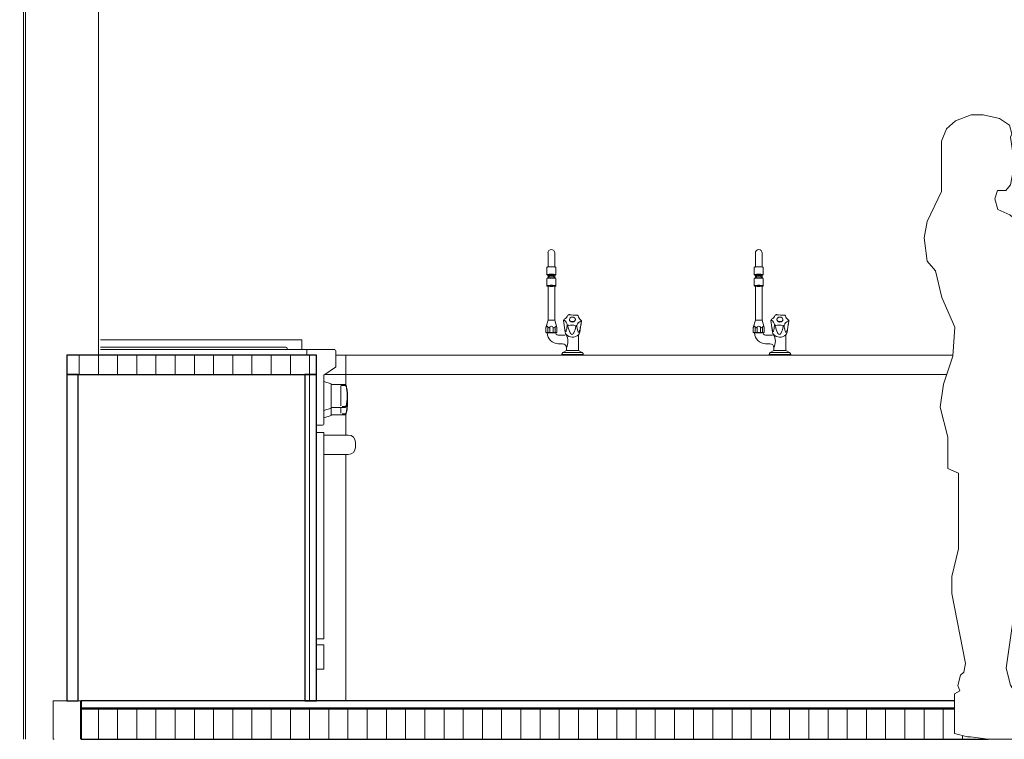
# Model space of a CAD drawing. Header units: millimetres. Extents: x -878167 to -835412, y 145619 to 160658.
# Tile 6 of 27: x -856043 to -853479, y 152350 to 154223. Entities that reach past the tile are written whole.
import ezdxf

# ---------------------------------------------------------------- set-up
doc = ezdxf.new("R2010")
doc.units = ezdxf.units.MM
doc.header["$XCLIPFRAME"] = 2
doc.linetypes.add('Tracejada', pattern=[6.35, 3.175, -3.175])
for name, color, linetype, lineweight in [('A-DETL-GENF', 92, 'Continuous', 5), ('A-FLOR', 192, 'Continuous', 5), ('A-FLOR-MCUT', 51, 'Continuous', 50), ('A-FLOR-PATT', 8, 'Continuous', 25), ('G-ANNO-REFR', 1, 'Tracejada', 5), ('P-SANR-FIXT', 6, 'Continuous', 15), ('Q-CASE', 31, 'Continuous', 15), ('Q-SPCQ', 91, 'Continuous', 5), ('S-COLS', 52, 'Continuous', 15)]:
    doc.layers.add(name, color=color, linetype=linetype, lineweight=lineweight)
picture_1 = doc.add_image_def('image1.png', size_in_pixel=(1000, 904))
picture_2 = doc.add_image_def('image2.png', size_in_pixel=(1556, 1639))
picture_3 = doc.add_image_def('image3.png', size_in_pixel=(1500, 1617))
pattern_1 = [(90, (-858288.28, 150900), (-50, 3e-15), [])]

# ---------------------------------------------------------------- blocks, each defined once
blk = doc.blocks.new('M_HSS-Hollow Structural Section-Column - 200 x 200-V16-TRECHO 1 - CORTE QUIOSQUE')
at = {"layer": 'S-COLS', "lineweight": 5}
for p, q in [((-855838.1, 153350), (-855838.1, 154695.1)), ((-856028.1, 152350), (-856028.1, 154650))]:
    blk.add_line(p, q, dxfattribs=at)
at = {"layer": 'S-COLS'}
for p, q in [((-856033.1, 154650), (-856033.1, 152350)), ((-855953.1, 152350), (-855955.6, 152350))]:
    blk.add_line(p, q, dxfattribs=at)
blk = doc.blocks.new('WOLF_30inch_DualFuel_Range - WOLF_30inch_DualFuel_Range-4294106-TRECHO 1 - CORTE QUIOSQUE')
at = {"layer": 'Q-SPCQ'}
for p, q in [((-855833.1, 153389.8), (-855308.5, 153389.8)), ((-855308.5, 153364.4), (-855308.5, 153389.8)), ((-855833.1, 153370.8), (-855349.7, 153370.8)), ((-855295.8, 153364.4), (-855833.1, 153364.4)), ((-855346.6, 153367.6), (-855346.6, 153364.4)), ((-855222.7, 153364.4), (-855295.8, 153364.4)), ((-855295.8, 153364.4), (-855295.8, 153350)), ((-855295.8, 153350), (-855295.8, 153364.4)), ((-855219.6, 153321.6), (-855219.6, 153361.2)), ((-855251.3, 153297.7), (-855220.9, 153319)), ((-855251.3, 153170.7), (-855251.3, 153297.7)), ((-855232.3, 153275.5), (-855251.3, 153281.9)), ((-855196.4, 153273.9), (-855232.3, 153273.9)), ((-855203.7, 153271.1), (-855196.4, 153271.1)), ((-855251.3, 153205.7), (-855232.3, 153212)), ((-855232.3, 153213.6), (-855196.4, 153213.6)), ((-855196.4, 153216.4), (-855203.7, 153216.4)), ((-855196.4, 153197.3), (-855203.7, 153197.3)), ((-855251.3, 153186.6), (-855232.3, 153193)), ((-855232.3, 153194.5), (-855196.4, 153194.5)), ((-855270.6, 153167.6), (-855254.5, 153167.6)), ((-855270.6, 153148.5), (-855251.3, 153148.5)), ((-855251.3, 153148.5), (-855251.3, 152611.9)), ((-855187.8, 153142.2), (-855251.3, 153142.2)), ((-855168.8, 153110.4), (-855168.8, 153123.1)), ((-855251.3, 153091.4), (-855187.8, 153091.4)), ((-855270.6, 152611.9), (-855251.3, 152611.9)), ((-855251.3, 152596.1), (-855270.6, 152596.1)), ((-855251.3, 152532.5), (-855251.3, 152596.1)), ((-855270.6, 152532.5), (-855251.3, 152532.5))]:
    blk.add_line(p, q, dxfattribs=at)
at = {"layer": 'Q-SPCQ', "flags": 128}
for points in [[(-855196.4, 153273.9), (-855196.3, 153273.9), (-855196.2, 153273.9), (-855196, 153273.9), (-855195.9, 153273.9), (-855195.8, 153273.8), (-855195.7, 153273.8), (-855195.6, 153273.8), (-855195.4, 153273.8), (-855195.3, 153273.7), (-855195.2, 153273.7), (-855195.1, 153273.6), (-855195, 153273.6), (-855194.9, 153273.5), (-855194.7, 153273.4), (-855194.6, 153273.4), (-855194.5, 153273.3), (-855194.4, 153273.2), (-855194.3, 153273.1), (-855194.2, 153273), (-855194.1, 153272.9), (-855194.1, 153272.9), (-855194, 153272.8), (-855193.9, 153272.7), (-855193.8, 153272.6), (-855193.8, 153272.5), (-855193.7, 153272.3), (-855193.6, 153272.2), (-855193.6, 153272.1), (-855193.5, 153272), (-855193.5, 153271.9), (-855193.4, 153271.8)], [(-855196.4, 153273.9), (-855196.3, 153273.9), (-855196.2, 153273.9), (-855196, 153273.9), (-855195.9, 153273.9), (-855195.8, 153273.8), (-855195.7, 153273.8), (-855195.6, 153273.8), (-855195.4, 153273.8), (-855195.3, 153273.7), (-855195.2, 153273.7), (-855195.1, 153273.6), (-855195, 153273.6), (-855194.9, 153273.5), (-855194.7, 153273.4), (-855194.6, 153273.4), (-855194.5, 153273.3), (-855194.4, 153273.2), (-855194.3, 153273.1), (-855194.2, 153273), (-855194.1, 153272.9), (-855194.1, 153272.9), (-855194, 153272.8), (-855193.9, 153272.7), (-855193.8, 153272.6), (-855193.8, 153272.5), (-855193.7, 153272.3), (-855193.6, 153272.2), (-855193.6, 153272.1), (-855193.5, 153272), (-855193.5, 153271.9), (-855193.4, 153271.8)], [(-855196.4, 153273.9), (-855196.3, 153273.9), (-855196.2, 153273.9), (-855196, 153273.9), (-855195.9, 153273.9), (-855195.8, 153273.8), (-855195.7, 153273.8), (-855195.6, 153273.8), (-855195.4, 153273.8), (-855195.3, 153273.7), (-855195.2, 153273.7), (-855195.1, 153273.6), (-855195, 153273.6), (-855194.9, 153273.5), (-855194.7, 153273.4), (-855194.6, 153273.4), (-855194.5, 153273.3), (-855194.4, 153273.2), (-855194.3, 153273.1), (-855194.2, 153273), (-855194.1, 153272.9), (-855194.1, 153272.9), (-855194, 153272.8), (-855193.9, 153272.7), (-855193.8, 153272.6), (-855193.8, 153272.5), (-855193.7, 153272.3), (-855193.6, 153272.2), (-855193.6, 153272.1), (-855193.5, 153272), (-855193.5, 153271.9), (-855193.4, 153271.8)], [(-855196.4, 153273.9), (-855196.3, 153273.9), (-855196.2, 153273.9), (-855196, 153273.9), (-855195.9, 153273.9), (-855195.8, 153273.8), (-855195.7, 153273.8), (-855195.6, 153273.8), (-855195.4, 153273.8), (-855195.3, 153273.7), (-855195.2, 153273.7), (-855195.1, 153273.6), (-855195, 153273.6), (-855194.9, 153273.5), (-855194.7, 153273.4), (-855194.6, 153273.4), (-855194.5, 153273.3), (-855194.4, 153273.2), (-855194.3, 153273.1), (-855194.2, 153273), (-855194.1, 153272.9), (-855194.1, 153272.9), (-855194, 153272.8), (-855193.9, 153272.7), (-855193.8, 153272.6), (-855193.8, 153272.5), (-855193.7, 153272.3), (-855193.6, 153272.2), (-855193.6, 153272.1), (-855193.5, 153272), (-855193.5, 153271.9), (-855193.4, 153271.8), (-855193.4, 153271.7)], [(-855193.4, 153271.7), (-855192.5, 153268.8), (-855191.8, 153265.9), (-855191.1, 153263), (-855190.6, 153260), (-855190.2, 153257), (-855189.9, 153254), (-855189.8, 153251), (-855189.7, 153248.5)], [(-855193.4, 153271.7), (-855192.5, 153268.8), (-855191.8, 153265.9), (-855191.1, 153263), (-855190.6, 153260), (-855190.2, 153257), (-855189.9, 153254), (-855189.8, 153251), (-855189.7, 153248.5)], [(-855193.4, 153271.7), (-855192.5, 153268.8), (-855191.8, 153265.9), (-855191.1, 153263), (-855190.6, 153260), (-855190.2, 153257), (-855189.9, 153254), (-855189.8, 153251), (-855189.7, 153248.5)], [(-855193.4, 153271.7), (-855192.5, 153268.8), (-855191.8, 153265.9), (-855191.1, 153263), (-855190.6, 153260), (-855190.2, 153257), (-855189.9, 153254), (-855189.8, 153251), (-855189.7, 153248.5)], [(-855189.7, 153239), (-855189.7, 153239), (-855189.7, 153239), (-855189.7, 153239), (-855189.7, 153239), (-855189.7, 153239.1), (-855189.7, 153239.1), (-855189.7, 153239.2), (-855189.7, 153239.2), (-855189.7, 153239.3), (-855189.7, 153239.4), (-855189.7, 153239.4), (-855189.7, 153239.5), (-855189.7, 153239.6), (-855189.7, 153239.7), (-855189.7, 153239.8), (-855189.7, 153239.9), (-855189.7, 153240), (-855189.7, 153240.2), (-855189.7, 153240.3), (-855189.7, 153240.4), (-855189.7, 153240.6), (-855189.7, 153240.7), (-855189.7, 153240.9), (-855189.7, 153241), (-855189.7, 153241.2), (-855189.7, 153241.3), (-855189.7, 153241.5), (-855189.7, 153241.7), (-855189.7, 153241.8), (-855189.7, 153242), (-855189.7, 153242.2), (-855189.7, 153242.4), (-855189.7, 153242.6), (-855189.7, 153242.8), (-855189.7, 153242.9), (-855189.7, 153243.1), (-855189.7, 153243.3), (-855189.7, 153243.5), (-855189.7, 153243.7), (-855189.7, 153243.9), (-855189.7, 153244.1), (-855189.7, 153244.3), (-855189.7, 153244.5), (-855189.7, 153244.6), (-855189.7, 153244.8), (-855189.7, 153245), (-855189.7, 153245.2), (-855189.7, 153245.4), (-855189.7, 153245.6), (-855189.7, 153245.7), (-855189.7, 153245.9), (-855189.7, 153246.1), (-855189.7, 153246.2), (-855189.7, 153246.4), (-855189.7, 153246.6), (-855189.7, 153246.7), (-855189.7, 153246.9), (-855189.7, 153247), (-855189.7, 153247.1), (-855189.7, 153247.3), (-855189.7, 153247.4), (-855189.7, 153247.5), (-855189.7, 153247.6), (-855189.7, 153247.7), (-855189.7, 153247.8), (-855189.7, 153247.9), (-855189.7, 153248), (-855189.7, 153248.1), (-855189.7, 153248.2), (-855189.7, 153248.2), (-855189.7, 153248.3), (-855189.7, 153248.4), (-855189.7, 153248.4), (-855189.7, 153248.4), (-855189.7, 153248.5), (-855189.7, 153248.5), (-855189.7, 153248.5), (-855189.7, 153248.5)], [(-855189.7, 153248.5), (-855189.7, 153248.5), (-855189.7, 153248.5), (-855189.7, 153248.5), (-855189.7, 153248.5), (-855189.7, 153248.4), (-855189.7, 153248.4), (-855189.7, 153248.3), (-855189.7, 153248.3), (-855189.7, 153248.2), (-855189.7, 153248.1), (-855189.7, 153248.1), (-855189.7, 153248), (-855189.7, 153247.9), (-855189.7, 153247.8), (-855189.7, 153247.7), (-855189.7, 153247.6), (-855189.7, 153247.5), (-855189.7, 153247.3), (-855189.7, 153247.2), (-855189.7, 153247.1), (-855189.7, 153246.9), (-855189.7, 153246.8), (-855189.7, 153246.6), (-855189.7, 153246.5), (-855189.7, 153246.3), (-855189.7, 153246.2), (-855189.7, 153246), (-855189.7, 153245.8), (-855189.7, 153245.7), (-855189.7, 153245.5), (-855189.7, 153245.3), (-855189.7, 153245.1), (-855189.7, 153244.9), (-855189.7, 153244.7), (-855189.7, 153244.6), (-855189.7, 153244.4), (-855189.7, 153244.2), (-855189.7, 153244), (-855189.7, 153243.8), (-855189.7, 153243.6), (-855189.7, 153243.4), (-855189.7, 153243.2), (-855189.7, 153243), (-855189.7, 153242.9), (-855189.7, 153242.7), (-855189.7, 153242.5), (-855189.7, 153242.3), (-855189.7, 153242.1), (-855189.7, 153241.9), (-855189.7, 153241.8), (-855189.7, 153241.6), (-855189.7, 153241.4), (-855189.7, 153241.3), (-855189.7, 153241.1), (-855189.7, 153240.9), (-855189.7, 153240.8), (-855189.7, 153240.6), (-855189.7, 153240.5), (-855189.7, 153240.4), (-855189.7, 153240.2), (-855189.7, 153240.1), (-855189.7, 153240), (-855189.7, 153239.9), (-855189.7, 153239.8), (-855189.7, 153239.7), (-855189.7, 153239.6), (-855189.7, 153239.5), (-855189.7, 153239.4), (-855189.7, 153239.3), (-855189.7, 153239.3), (-855189.7, 153239.2), (-855189.7, 153239.1), (-855189.7, 153239.1), (-855189.7, 153239.1), (-855189.7, 153239), (-855189.7, 153239), (-855189.7, 153239), (-855189.7, 153239)], [(-855189.7, 153248.5), (-855189.7, 153248.5), (-855189.7, 153248.5), (-855189.7, 153248.5), (-855189.7, 153248.5), (-855189.7, 153248.4), (-855189.7, 153248.4), (-855189.7, 153248.3), (-855189.7, 153248.3), (-855189.7, 153248.2), (-855189.7, 153248.1), (-855189.7, 153248.1), (-855189.7, 153248), (-855189.7, 153247.9), (-855189.7, 153247.8), (-855189.7, 153247.7), (-855189.7, 153247.6), (-855189.7, 153247.5), (-855189.7, 153247.3), (-855189.7, 153247.2), (-855189.7, 153247.1), (-855189.7, 153246.9), (-855189.7, 153246.8), (-855189.7, 153246.6), (-855189.7, 153246.5), (-855189.7, 153246.3), (-855189.7, 153246.2), (-855189.7, 153246), (-855189.7, 153245.8), (-855189.7, 153245.7), (-855189.7, 153245.5), (-855189.7, 153245.3), (-855189.7, 153245.1), (-855189.7, 153244.9), (-855189.7, 153244.7), (-855189.7, 153244.6), (-855189.7, 153244.4), (-855189.7, 153244.2), (-855189.7, 153244), (-855189.7, 153243.8), (-855189.7, 153243.6), (-855189.7, 153243.4), (-855189.7, 153243.2), (-855189.7, 153243), (-855189.7, 153242.9), (-855189.7, 153242.7), (-855189.7, 153242.5), (-855189.7, 153242.3), (-855189.7, 153242.1), (-855189.7, 153241.9), (-855189.7, 153241.8), (-855189.7, 153241.6), (-855189.7, 153241.4), (-855189.7, 153241.3), (-855189.7, 153241.1), (-855189.7, 153240.9), (-855189.7, 153240.8), (-855189.7, 153240.6), (-855189.7, 153240.5), (-855189.7, 153240.4), (-855189.7, 153240.2), (-855189.7, 153240.1), (-855189.7, 153240), (-855189.7, 153239.9), (-855189.7, 153239.8), (-855189.7, 153239.7), (-855189.7, 153239.6), (-855189.7, 153239.5), (-855189.7, 153239.4), (-855189.7, 153239.3), (-855189.7, 153239.3), (-855189.7, 153239.2), (-855189.7, 153239.1), (-855189.7, 153239.1), (-855189.7, 153239.1), (-855189.7, 153239), (-855189.7, 153239), (-855189.7, 153239), (-855189.7, 153239)], [(-855189.7, 153239), (-855189.7, 153239), (-855189.7, 153239), (-855189.7, 153239), (-855189.7, 153239), (-855189.7, 153239.1), (-855189.7, 153239.1), (-855189.7, 153239.2), (-855189.7, 153239.2), (-855189.7, 153239.3), (-855189.7, 153239.4), (-855189.7, 153239.4), (-855189.7, 153239.5), (-855189.7, 153239.6), (-855189.7, 153239.7), (-855189.7, 153239.8), (-855189.7, 153239.9), (-855189.7, 153240), (-855189.7, 153240.2), (-855189.7, 153240.3), (-855189.7, 153240.4), (-855189.7, 153240.6), (-855189.7, 153240.7), (-855189.7, 153240.9), (-855189.7, 153241), (-855189.7, 153241.2), (-855189.7, 153241.3), (-855189.7, 153241.5), (-855189.7, 153241.7), (-855189.7, 153241.8), (-855189.7, 153242), (-855189.7, 153242.2), (-855189.7, 153242.4), (-855189.7, 153242.6), (-855189.7, 153242.8), (-855189.7, 153242.9), (-855189.7, 153243.1), (-855189.7, 153243.3), (-855189.7, 153243.5), (-855189.7, 153243.7), (-855189.7, 153243.9), (-855189.7, 153244.1), (-855189.7, 153244.3), (-855189.7, 153244.5), (-855189.7, 153244.6), (-855189.7, 153244.8), (-855189.7, 153245), (-855189.7, 153245.2), (-855189.7, 153245.4), (-855189.7, 153245.6), (-855189.7, 153245.7), (-855189.7, 153245.9), (-855189.7, 153246.1), (-855189.7, 153246.2), (-855189.7, 153246.4), (-855189.7, 153246.6), (-855189.7, 153246.7), (-855189.7, 153246.9), (-855189.7, 153247), (-855189.7, 153247.1), (-855189.7, 153247.3), (-855189.7, 153247.4), (-855189.7, 153247.5), (-855189.7, 153247.6), (-855189.7, 153247.7), (-855189.7, 153247.8), (-855189.7, 153247.9), (-855189.7, 153248), (-855189.7, 153248.1), (-855189.7, 153248.2), (-855189.7, 153248.2), (-855189.7, 153248.3), (-855189.7, 153248.4), (-855189.7, 153248.4), (-855189.7, 153248.4), (-855189.7, 153248.5), (-855189.7, 153248.5), (-855189.7, 153248.5), (-855189.7, 153248.5)], [(-855189.7, 153239), (-855189.7, 153239), (-855189.7, 153239), (-855189.7, 153239), (-855189.7, 153239), (-855189.7, 153239.1), (-855189.7, 153239.1), (-855189.7, 153239.2), (-855189.7, 153239.2), (-855189.7, 153239.3), (-855189.7, 153239.4), (-855189.7, 153239.4), (-855189.7, 153239.5), (-855189.7, 153239.6), (-855189.7, 153239.7), (-855189.7, 153239.8), (-855189.7, 153239.9), (-855189.7, 153240), (-855189.7, 153240.2), (-855189.7, 153240.3), (-855189.7, 153240.4), (-855189.7, 153240.6), (-855189.7, 153240.7), (-855189.7, 153240.9), (-855189.7, 153241), (-855189.7, 153241.2), (-855189.7, 153241.3), (-855189.7, 153241.5), (-855189.7, 153241.7), (-855189.7, 153241.8), (-855189.7, 153242), (-855189.7, 153242.2), (-855189.7, 153242.4), (-855189.7, 153242.6), (-855189.7, 153242.8), (-855189.7, 153242.9), (-855189.7, 153243.1), (-855189.7, 153243.3), (-855189.7, 153243.5), (-855189.7, 153243.7), (-855189.7, 153243.9), (-855189.7, 153244.1), (-855189.7, 153244.3), (-855189.7, 153244.5), (-855189.7, 153244.6), (-855189.7, 153244.8), (-855189.7, 153245), (-855189.7, 153245.2), (-855189.7, 153245.4), (-855189.7, 153245.6), (-855189.7, 153245.7), (-855189.7, 153245.9), (-855189.7, 153246.1), (-855189.7, 153246.2), (-855189.7, 153246.4), (-855189.7, 153246.6), (-855189.7, 153246.7), (-855189.7, 153246.9), (-855189.7, 153247), (-855189.7, 153247.1), (-855189.7, 153247.3), (-855189.7, 153247.4), (-855189.7, 153247.5), (-855189.7, 153247.6), (-855189.7, 153247.7), (-855189.7, 153247.8), (-855189.7, 153247.9), (-855189.7, 153248), (-855189.7, 153248.1), (-855189.7, 153248.2), (-855189.7, 153248.2), (-855189.7, 153248.3), (-855189.7, 153248.4), (-855189.7, 153248.4), (-855189.7, 153248.4), (-855189.7, 153248.5), (-855189.7, 153248.5), (-855189.7, 153248.5), (-855189.7, 153248.5)], [(-855189.7, 153248.5), (-855189.7, 153248.5), (-855189.7, 153248.5), (-855189.7, 153248.5), (-855189.7, 153248.5), (-855189.7, 153248.4), (-855189.7, 153248.4), (-855189.7, 153248.3), (-855189.7, 153248.3), (-855189.7, 153248.2), (-855189.7, 153248.1), (-855189.7, 153248.1), (-855189.7, 153248), (-855189.7, 153247.9), (-855189.7, 153247.8), (-855189.7, 153247.7), (-855189.7, 153247.6), (-855189.7, 153247.5), (-855189.7, 153247.3), (-855189.7, 153247.2), (-855189.7, 153247.1), (-855189.7, 153246.9), (-855189.7, 153246.8), (-855189.7, 153246.6), (-855189.7, 153246.5), (-855189.7, 153246.3), (-855189.7, 153246.2), (-855189.7, 153246), (-855189.7, 153245.8), (-855189.7, 153245.7), (-855189.7, 153245.5), (-855189.7, 153245.3), (-855189.7, 153245.1), (-855189.7, 153244.9), (-855189.7, 153244.7), (-855189.7, 153244.6), (-855189.7, 153244.4), (-855189.7, 153244.2), (-855189.7, 153244), (-855189.7, 153243.8), (-855189.7, 153243.6), (-855189.7, 153243.4), (-855189.7, 153243.2), (-855189.7, 153243), (-855189.7, 153242.9), (-855189.7, 153242.7), (-855189.7, 153242.5), (-855189.7, 153242.3), (-855189.7, 153242.1), (-855189.7, 153241.9), (-855189.7, 153241.8), (-855189.7, 153241.6), (-855189.7, 153241.4), (-855189.7, 153241.3), (-855189.7, 153241.1), (-855189.7, 153240.9), (-855189.7, 153240.8), (-855189.7, 153240.6), (-855189.7, 153240.5), (-855189.7, 153240.4), (-855189.7, 153240.2), (-855189.7, 153240.1), (-855189.7, 153240), (-855189.7, 153239.9), (-855189.7, 153239.8), (-855189.7, 153239.7), (-855189.7, 153239.6), (-855189.7, 153239.5), (-855189.7, 153239.4), (-855189.7, 153239.3), (-855189.7, 153239.3), (-855189.7, 153239.2), (-855189.7, 153239.1), (-855189.7, 153239.1), (-855189.7, 153239.1), (-855189.7, 153239), (-855189.7, 153239), (-855189.7, 153239), (-855189.7, 153239)], [(-855189.7, 153248.5), (-855189.7, 153248.5), (-855189.7, 153248.5), (-855189.7, 153248.5), (-855189.7, 153248.5), (-855189.7, 153248.4), (-855189.7, 153248.4), (-855189.7, 153248.3), (-855189.7, 153248.3), (-855189.7, 153248.2), (-855189.7, 153248.1), (-855189.7, 153248.1), (-855189.7, 153248), (-855189.7, 153247.9), (-855189.7, 153247.8), (-855189.7, 153247.7), (-855189.7, 153247.6), (-855189.7, 153247.5), (-855189.7, 153247.3), (-855189.7, 153247.2), (-855189.7, 153247.1), (-855189.7, 153246.9), (-855189.7, 153246.8), (-855189.7, 153246.6), (-855189.7, 153246.5), (-855189.7, 153246.3), (-855189.7, 153246.2), (-855189.7, 153246), (-855189.7, 153245.8), (-855189.7, 153245.7), (-855189.7, 153245.5), (-855189.7, 153245.3), (-855189.7, 153245.1), (-855189.7, 153244.9), (-855189.7, 153244.7), (-855189.7, 153244.6), (-855189.7, 153244.4), (-855189.7, 153244.2), (-855189.7, 153244), (-855189.7, 153243.8), (-855189.7, 153243.6), (-855189.7, 153243.4), (-855189.7, 153243.2), (-855189.7, 153243), (-855189.7, 153242.9), (-855189.7, 153242.7), (-855189.7, 153242.5), (-855189.7, 153242.3), (-855189.7, 153242.1), (-855189.7, 153241.9), (-855189.7, 153241.8), (-855189.7, 153241.6), (-855189.7, 153241.4), (-855189.7, 153241.3), (-855189.7, 153241.1), (-855189.7, 153240.9), (-855189.7, 153240.8), (-855189.7, 153240.6), (-855189.7, 153240.5), (-855189.7, 153240.4), (-855189.7, 153240.2), (-855189.7, 153240.1), (-855189.7, 153240), (-855189.7, 153239.9), (-855189.7, 153239.8), (-855189.7, 153239.7), (-855189.7, 153239.6), (-855189.7, 153239.5), (-855189.7, 153239.4), (-855189.7, 153239.3), (-855189.7, 153239.3), (-855189.7, 153239.2), (-855189.7, 153239.1), (-855189.7, 153239.1), (-855189.7, 153239.1), (-855189.7, 153239), (-855189.7, 153239), (-855189.7, 153239), (-855189.7, 153239)], [(-855189.7, 153239), (-855189.7, 153239), (-855189.7, 153239), (-855189.7, 153239), (-855189.7, 153239), (-855189.7, 153239.1), (-855189.7, 153239.1), (-855189.7, 153239.2), (-855189.7, 153239.2), (-855189.7, 153239.3), (-855189.7, 153239.4), (-855189.7, 153239.4), (-855189.7, 153239.5), (-855189.7, 153239.6), (-855189.7, 153239.7), (-855189.7, 153239.8), (-855189.7, 153239.9), (-855189.7, 153240), (-855189.7, 153240.2), (-855189.7, 153240.3), (-855189.7, 153240.4), (-855189.7, 153240.6), (-855189.7, 153240.7), (-855189.7, 153240.9), (-855189.7, 153241), (-855189.7, 153241.2), (-855189.7, 153241.3), (-855189.7, 153241.5), (-855189.7, 153241.7), (-855189.7, 153241.8), (-855189.7, 153242), (-855189.7, 153242.2), (-855189.7, 153242.4), (-855189.7, 153242.6), (-855189.7, 153242.8), (-855189.7, 153242.9), (-855189.7, 153243.1), (-855189.7, 153243.3), (-855189.7, 153243.5), (-855189.7, 153243.7), (-855189.7, 153243.9), (-855189.7, 153244.1), (-855189.7, 153244.3), (-855189.7, 153244.5), (-855189.7, 153244.6), (-855189.7, 153244.8), (-855189.7, 153245), (-855189.7, 153245.2), (-855189.7, 153245.4), (-855189.7, 153245.6), (-855189.7, 153245.7), (-855189.7, 153245.9), (-855189.7, 153246.1), (-855189.7, 153246.2), (-855189.7, 153246.4), (-855189.7, 153246.6), (-855189.7, 153246.7), (-855189.7, 153246.9), (-855189.7, 153247), (-855189.7, 153247.1), (-855189.7, 153247.3), (-855189.7, 153247.4), (-855189.7, 153247.5), (-855189.7, 153247.6), (-855189.7, 153247.7), (-855189.7, 153247.8), (-855189.7, 153247.9), (-855189.7, 153248), (-855189.7, 153248.1), (-855189.7, 153248.2), (-855189.7, 153248.2), (-855189.7, 153248.3), (-855189.7, 153248.4), (-855189.7, 153248.4), (-855189.7, 153248.4), (-855189.7, 153248.5), (-855189.7, 153248.5), (-855189.7, 153248.5), (-855189.7, 153248.5)], [(-855189.7, 153239), (-855189.8, 153236), (-855190, 153233), (-855190.3, 153230), (-855190.7, 153227), (-855191.3, 153224), (-855191.9, 153221.1), (-855192.7, 153218.1), (-855193.4, 153215.8)], [(-855190.4, 153229.4), (-855190.7, 153227), (-855191.3, 153224), (-855191.9, 153221.1), (-855192.7, 153218.1), (-855193.4, 153215.8)], [(-855189.7, 153239), (-855189.8, 153236), (-855190, 153233), (-855190.3, 153230)], [(-855189.7, 153239), (-855189.8, 153236), (-855190, 153233.4)], [(-855189.7, 153239), (-855189.8, 153236), (-855190, 153233.4)], [(-855189.9, 153234.4), (-855189.8, 153231.9), (-855189.7, 153229.5)], [(-855189.7, 153219.9), (-855189.7, 153219.9), (-855189.7, 153220), (-855189.7, 153220), (-855189.7, 153220), (-855189.7, 153220), (-855189.7, 153220.1), (-855189.7, 153220.1), (-855189.7, 153220.2), (-855189.7, 153220.2), (-855189.7, 153220.3), (-855189.7, 153220.4), (-855189.7, 153220.5), (-855189.7, 153220.6), (-855189.7, 153220.7), (-855189.7, 153220.8), (-855189.7, 153220.9), (-855189.7, 153221), (-855189.7, 153221.1), (-855189.7, 153221.2), (-855189.7, 153221.4), (-855189.7, 153221.5), (-855189.7, 153221.7), (-855189.7, 153221.8), (-855189.7, 153222), (-855189.7, 153222.1), (-855189.7, 153222.3), (-855189.7, 153222.5), (-855189.7, 153222.6), (-855189.7, 153222.8), (-855189.7, 153223), (-855189.7, 153223.2), (-855189.7, 153223.3), (-855189.7, 153223.5), (-855189.7, 153223.7), (-855189.7, 153223.9), (-855189.7, 153224.1), (-855189.7, 153224.3), (-855189.7, 153224.5), (-855189.7, 153224.6), (-855189.7, 153224.8), (-855189.7, 153225), (-855189.7, 153225.2), (-855189.7, 153225.4), (-855189.7, 153225.6), (-855189.7, 153225.8), (-855189.7, 153226), (-855189.7, 153226.1), (-855189.7, 153226.3), (-855189.7, 153226.5), (-855189.7, 153226.7), (-855189.7, 153226.9), (-855189.7, 153227), (-855189.7, 153227.2), (-855189.7, 153227.3), (-855189.7, 153227.5), (-855189.7, 153227.7), (-855189.7, 153227.8), (-855189.7, 153227.9), (-855189.7, 153228.1), (-855189.7, 153228.2), (-855189.7, 153228.3), (-855189.7, 153228.5), (-855189.7, 153228.6), (-855189.7, 153228.7), (-855189.7, 153228.8), (-855189.7, 153228.9), (-855189.7, 153229), (-855189.7, 153229), (-855189.7, 153229.1), (-855189.7, 153229.2), (-855189.7, 153229.2), (-855189.7, 153229.3), (-855189.7, 153229.3), (-855189.7, 153229.4), (-855189.7, 153229.4), (-855189.7, 153229.4), (-855189.7, 153229.5), (-855189.7, 153229.5)], [(-855189.7, 153229.5), (-855189.7, 153229.5), (-855189.7, 153229.4), (-855189.7, 153229.4), (-855189.7, 153229.4), (-855189.7, 153229.4), (-855189.7, 153229.3), (-855189.7, 153229.3), (-855189.7, 153229.2), (-855189.7, 153229.2), (-855189.7, 153229.1), (-855189.7, 153229), (-855189.7, 153228.9), (-855189.7, 153228.8), (-855189.7, 153228.7), (-855189.7, 153228.6), (-855189.7, 153228.5), (-855189.7, 153228.4), (-855189.7, 153228.3), (-855189.7, 153228.2), (-855189.7, 153228), (-855189.7, 153227.9), (-855189.7, 153227.7), (-855189.7, 153227.6), (-855189.7, 153227.4), (-855189.7, 153227.3), (-855189.7, 153227.1), (-855189.7, 153226.9), (-855189.7, 153226.8), (-855189.7, 153226.6), (-855189.7, 153226.4), (-855189.7, 153226.2), (-855189.7, 153226.1), (-855189.7, 153225.9), (-855189.7, 153225.7), (-855189.7, 153225.5), (-855189.7, 153225.3), (-855189.7, 153225.1), (-855189.7, 153224.9), (-855189.7, 153224.8), (-855189.7, 153224.6), (-855189.7, 153224.4), (-855189.7, 153224.2), (-855189.7, 153224), (-855189.7, 153223.8), (-855189.7, 153223.6), (-855189.7, 153223.4), (-855189.7, 153223.3), (-855189.7, 153223.1), (-855189.7, 153222.9), (-855189.7, 153222.7), (-855189.7, 153222.5), (-855189.7, 153222.4), (-855189.7, 153222.2), (-855189.7, 153222.1), (-855189.7, 153221.9), (-855189.7, 153221.7), (-855189.7, 153221.6), (-855189.7, 153221.5), (-855189.7, 153221.3), (-855189.7, 153221.2), (-855189.7, 153221.1), (-855189.7, 153220.9), (-855189.7, 153220.8), (-855189.7, 153220.7), (-855189.7, 153220.6), (-855189.7, 153220.5), (-855189.7, 153220.4), (-855189.7, 153220.4), (-855189.7, 153220.3), (-855189.7, 153220.2), (-855189.7, 153220.2), (-855189.7, 153220.1), (-855189.7, 153220.1), (-855189.7, 153220), (-855189.7, 153220), (-855189.7, 153220), (-855189.7, 153219.9), (-855189.7, 153219.9)], [(-855193.4, 153215.8), (-855193.4, 153215.7), (-855193.5, 153215.5), (-855193.5, 153215.4), (-855193.6, 153215.3), (-855193.7, 153215.2), (-855193.7, 153215.1), (-855193.8, 153215), (-855193.9, 153214.9), (-855193.9, 153214.8), (-855194, 153214.7), (-855194.1, 153214.6), (-855194.2, 153214.5), (-855194.3, 153214.4), (-855194.4, 153214.3), (-855194.5, 153214.3), (-855194.6, 153214.2), (-855194.7, 153214.1), (-855194.8, 153214), (-855194.9, 153214), (-855195, 153213.9), (-855195.1, 153213.9), (-855195.3, 153213.8), (-855195.4, 153213.8), (-855195.5, 153213.7), (-855195.6, 153213.7), (-855195.7, 153213.7), (-855195.9, 153213.6), (-855196, 153213.6), (-855196.1, 153213.6), (-855196.2, 153213.6), (-855196.4, 153213.6)], [(-855193.4, 153215.8), (-855193.4, 153215.7), (-855193.5, 153215.5), (-855193.5, 153215.4), (-855193.6, 153215.3), (-855193.7, 153215.2), (-855193.7, 153215.1), (-855193.8, 153215), (-855193.9, 153214.9), (-855193.9, 153214.8), (-855194, 153214.7), (-855194.1, 153214.6), (-855194.2, 153214.5), (-855194.3, 153214.4), (-855194.4, 153214.3), (-855194.5, 153214.3), (-855194.6, 153214.2), (-855194.7, 153214.1), (-855194.8, 153214), (-855194.9, 153214), (-855195, 153213.9), (-855195.1, 153213.9), (-855195.3, 153213.8), (-855195.4, 153213.8), (-855195.5, 153213.7), (-855195.6, 153213.7), (-855195.7, 153213.7), (-855195.9, 153213.6), (-855196, 153213.6), (-855196.1, 153213.6), (-855196.2, 153213.6), (-855196.4, 153213.6), (-855196.4, 153213.6)], [(-855193.4, 153196.7), (-855193.4, 153196.6), (-855193.5, 153196.5), (-855193.5, 153196.4), (-855193.6, 153196.3), (-855193.7, 153196.2), (-855193.7, 153196), (-855193.8, 153195.9), (-855193.9, 153195.8), (-855193.9, 153195.7), (-855194, 153195.6), (-855194.1, 153195.5), (-855194.2, 153195.5), (-855194.3, 153195.4), (-855194.4, 153195.3), (-855194.5, 153195.2), (-855194.6, 153195.1), (-855194.7, 153195.1), (-855194.8, 153195), (-855194.9, 153194.9), (-855195, 153194.9), (-855195.1, 153194.8), (-855195.3, 153194.8), (-855195.4, 153194.7), (-855195.5, 153194.7), (-855195.6, 153194.6), (-855195.7, 153194.6), (-855195.9, 153194.6), (-855196, 153194.6), (-855196.1, 153194.6), (-855196.2, 153194.5), (-855196.4, 153194.5), (-855196.4, 153194.5)], [(-855189.7, 153219.9), (-855189.8, 153216.9), (-855190, 153213.9), (-855190.3, 153210.9), (-855190.7, 153207.9), (-855191.3, 153205), (-855191.9, 153202), (-855192.7, 153199.1), (-855193.4, 153196.7)]]:
    blk.add_lwpolyline(points, dxfattribs=at)
at = {"layer": 'Q-SPCQ'}
for centre, radius, start, end in [((-855349.7, 153367.6), 3.17, 0, 90), ((-855222.7, 153361.2), 3.17, 0, 90), ((-855222.7, 153321.6), 3.18, 305, 0), ((-855254.5, 153170.7), 3.17, 270, 0), ((-855187.8, 153123.1), 19.1, 0, 90), ((-855187.8, 153110.4), 19.1, 270, 0)]:
    blk.add_arc(centre, radius, start, end, dxfattribs=at)
for centre, major_axis, start_param, end_param in [((-855232.3, 153243.8), (0, 31.8), 0, 3.141593), ((-855206.9, 153243.8), (0, 30.2), 0.554266, 2.587331), ((-855232.3, 153224.7), (0, 31.8), 1.999289, 3.141593), ((-855206.9, 153224.7), (0, 30.2), 1.951334, 2.587331)]:
    blk.add_ellipse(centre, major_axis=major_axis, ratio=0.000001, start_param=start_param, end_param=end_param, dxfattribs=at)
for points, knots in [([(-855206.9, 153269.4), (-855206.9, 153269.5), (-855206.8, 153269.8), (-855206.6, 153270.2), (-855206.3, 153270.5), (-855205.8, 153270.7), (-855205.3, 153270.9), (-855204.9, 153271), (-855204.5, 153271.1), (-855204.2, 153271.1), (-855203.9, 153271.1), (-855203.7, 153271.1)], [0, 0, 0, 0, 0.142857, 0.285714, 0.428571, 0.571429, 0.678571, 0.785714, 0.839286, 0.892857, 1, 1, 1, 1]), ([(-855190.3, 153229.4), (-855190.2, 153227.7), (-855190.1, 153224), (-855190.2, 153218.5), (-855190.8, 153212.6), (-855191.8, 153206.3), (-855192.8, 153202), (-855193.4, 153199.8)], [-0.5968556, -0.5968556, -0.5968556, -0.5968556, -0.5, -0.375, -0.25, -0.125, 0, 0, 0, 0])]:
    blk.add_open_spline(points, degree=3, knots=knots, dxfattribs=at)
for points in [[(-855196.4, 153271.1), (-855196.2, 153271.1), (-855195.7, 153271.1), (-855195.1, 153270.8), (-855194.5, 153270.4), (-855194, 153269.9), (-855193.6, 153269.3), (-855193.5, 153268.9), (-855193.4, 153268.7)], [(-855195.7, 153271), (-855195.5, 153271), (-855195.1, 153270.8), (-855194.5, 153270.4), (-855194, 153269.9), (-855193.6, 153269.3), (-855193.5, 153268.9), (-855193.4, 153268.7)], [(-855195.7, 153271), (-855195.5, 153271), (-855195.1, 153270.8), (-855194.5, 153270.4), (-855194, 153269.9), (-855193.6, 153269.3), (-855193.5, 153268.9), (-855193.4, 153268.7)], [(-855195.7, 153271), (-855195.5, 153271), (-855195.1, 153270.8), (-855194.5, 153270.4), (-855194, 153269.9), (-855193.6, 153269.3), (-855193.5, 153268.9), (-855193.4, 153268.7)], [(-855193.4, 153268.7), (-855192.8, 153266.5), (-855191.8, 153262.2), (-855190.8, 153255.9), (-855190.2, 153249.9), (-855190.1, 153244), (-855190.3, 153237.7), (-855190.8, 153231.3), (-855191.8, 153225), (-855192.8, 153220.9), (-855193.4, 153218.8)], [(-855195.7, 153216.5), (-855195.5, 153216.5), (-855195.1, 153216.7), (-855194.5, 153217.1), (-855194, 153217.6), (-855193.6, 153218.2), (-855193.5, 153218.6), (-855193.4, 153218.8)], [(-855195.7, 153216.5), (-855195.5, 153216.5), (-855195.1, 153216.7), (-855194.5, 153217.1), (-855194, 153217.6), (-855193.6, 153218.2), (-855193.5, 153218.6), (-855193.4, 153218.8)], [(-855195.7, 153197.4), (-855195.5, 153197.5), (-855195.1, 153197.6), (-855194.5, 153198), (-855194, 153198.5), (-855193.6, 153199.1), (-855193.5, 153199.6), (-855193.4, 153199.8)]]:
    blk.add_open_spline(points, degree=3, dxfattribs=at)
blk = doc.blocks.new('Casework 1 - Casework 1-4388238-TRECHO 1 - CORTE QUIOSQUE')
at = {"layer": 'Q-CASE', "lineweight": 5}
h = blk.add_hatch(dxfattribs=at)
h.set_pattern_fill('FP2_13', color=256, style=0, pattern_type=2)
h.set_pattern_definition(pattern_1)
h.paths.add_polyline_path([(-855270.6, 153300), (-855270.6, 153350), (-855920.6, 153350), (-855920.6, 153300), (-855295.8, 153300)], flags=0)
h.paths.add_polyline_path([(-852063.1, 153300), (-852033.1, 153300), (-852033.1, 153350), (-852100.2, 153350), (-852109.4, 153338.7), (-852123.4, 153350), (-852708.1, 153350), (-852708.1, 153300), (-852073.1, 153300)], flags=0)
h = blk.add_hatch(dxfattribs=at)
h.set_pattern_fill('FP2_13', color=256, style=0, pattern_type=2)
h.set_pattern_definition(pattern_1)
h.paths.add_polyline_path([(-855920.6, 152450), (-855890.6, 152450), (-855890.6, 153300), (-855920.6, 153300), (-855920.6, 152553.9)], flags=0)
h.paths.add_polyline_path([(-852708.1, 152450), (-852678.1, 152450), (-852678.1, 153300), (-852708.1, 153300), (-852708.1, 153141.3)], flags=0)
h.paths.add_polyline_path([(-852033.1, 152450), (-852033.1, 153300), (-852063.1, 153300), (-852063.1, 152450)], flags=0)
h.paths.add_polyline_path([(-855300.6, 152450), (-855270.6, 152450), (-855270.6, 153300), (-855300.6, 153300), (-855300.6, 152450)], flags=0)
at = {"layer": 'Q-CASE', "lineweight": 25}
for p, q in [((-855920.6, 153350), (-855920.6, 153300)), ((-855270.6, 153350), (-855920.6, 153350)), ((-855270.6, 153300), (-855270.6, 153350)), ((-855890.6, 153300), (-855920.6, 153300)), ((-855920.6, 153300), (-855920.6, 152450)), ((-855920.6, 153300), (-855270.6, 153300)), ((-855890.6, 152450), (-855890.6, 153300)), ((-855270.6, 153300), (-855300.6, 153300)), ((-855300.6, 153300), (-855300.6, 152450)), ((-855270.6, 152450), (-855270.6, 153300)), ((-855920.6, 152450), (-855890.6, 152450)), ((-855300.6, 152450), (-855270.6, 152450))]:
    blk.add_line(p, q, dxfattribs=at)
at = {"layer": 'Q-CASE'}
for p, q in [((-855194.2, 153350), (-855219.6, 153350)), ((-853613.3, 153350), (-855194.2, 153350)), ((-855194.2, 153350), (-855194.2, 153300)), ((-855248, 153300), (-855194.2, 153300)), ((-855248, 153300), (-855194.2, 153300)), ((-855194.2, 153300), (-853629, 153300)), ((-855194.2, 153300), (-853629, 153300)), ((-855194.2, 153300), (-855194.2, 153272)), ((-855194.2, 153271.2), (-855194.2, 153269.3)), ((-855194.2, 153199.2), (-855194.2, 153197.3)), ((-855194.2, 153196.4), (-855194.2, 153142.2)), ((-855194.2, 153091.4), (-855194.2, 152450)), ((-855890.6, 152450), (-855890.6, 152450)), ((-855890.6, 152450), (-855884.7, 152450))]:
    blk.add_line(p, q, dxfattribs=at)
blk = doc.blocks.new('Deca_Torneira Cozinha Prata_1167_C50_Bica Movel Mesa - 1167_C50_Cromado CR10-4294107-TRECHO 1 - CORTE QUIOSQUE')
at = {"layer": 'P-SANR-FIXT'}
for p, q in [((-854667.4, 153616.1), (-854667.4, 153581.1)), ((-854649.9, 153581.1), (-854649.9, 153616.1)), ((-854670.3, 153579.1), (-854670.3, 153559.9)), ((-854668.8, 153558.6), (-854667.4, 153558.4)), ((-854667.4, 153558.4), (-854667.4, 153552.3)), ((-854667.4, 153552.3), (-854663.3, 153555.5)), ((-854663.3, 153556.8), (-854663.3, 153555.5)), ((-854654.1, 153556.8), (-854654.1, 153555.5)), ((-854654.1, 153555.5), (-854649.9, 153552.3)), ((-854649.9, 153558.4), (-854648.6, 153558.6)), ((-854649.9, 153552.3), (-854649.9, 153558.4)), ((-854647, 153559.9), (-854647, 153579.1)), ((-854670.3, 153549.6), (-854670.3, 153531)), ((-854668.9, 153551.1), (-854669.6, 153550)), ((-854667.4, 153552.3), (-854668.9, 153551.1)), ((-854667.4, 153529.5), (-854667.4, 153441)), ((-854648.4, 153551.1), (-854649.9, 153552.3)), ((-854649.9, 153441), (-854649.9, 153529.5)), ((-854647.8, 153550), (-854648.4, 153551.1)), ((-854647, 153531), (-854647, 153549.6)), ((-854667.4, 153441), (-854672.9, 153421.9)), ((-854667.4, 153441), (-854649.9, 153441)), ((-854644.4, 153421.9), (-854649.9, 153441)), ((-854626.8, 153440.4), (-854622.5, 153410)), ((-854617.7, 153426.8), (-854615.6, 153425.7)), ((-854617.3, 153429.2), (-854614.3, 153427.8)), ((-854595.8, 153426.8), (-854592.6, 153427.9)), ((-854672.9, 153421.9), (-854672.9, 153408.9)), ((-854672.9, 153408.9), (-854671.1, 153408.9)), ((-854671.1, 153408.9), (-854671.1, 153407.9)), ((-854646.2, 153408.9), (-854671.1, 153408.9)), ((-854671.1, 153407.9), (-854670, 153407.9)), ((-854670, 153407.9), (-854647.3, 153407.9)), ((-854667.8, 153423.4), (-854667.8, 153408.9)), ((-854662.6, 153423.4), (-854662.6, 153408.9)), ((-854654.2, 153423), (-854654.2, 153408.9)), ((-854649, 153422.8), (-854649, 153408.9)), ((-854647.3, 153407.9), (-854646.2, 153407.9)), ((-854646.2, 153407.9), (-854646.2, 153408.9)), ((-854646.2, 153408.9), (-854644.4, 153408.9)), ((-854644.4, 153408.9), (-854644.4, 153421.9)), ((-854623.4, 153402.2), (-854637.9, 153402.2)), ((-854594.7, 153424.7), (-854592.4, 153425.4)), ((-854587.9, 153362), (-854587.9, 153403.4)), ((-854641, 153379.5), (-854629.4, 153379.5)), ((-854631.8, 153351.5), (-854631.8, 153350)), ((-854631.8, 153351.5), (-854575.5, 153351.5)), ((-854619.4, 153362.1), (-854628.8, 153356.7)), ((-854628.8, 153356.7), (-854578.6, 153356.7)), ((-854619.4, 153369.6), (-854619.4, 153362.1)), ((-854619.4, 153362.1), (-854587.9, 153362)), ((-854578.5, 153356.7), (-854587.9, 153362)), ((-854575.5, 153350), (-854575.5, 153351.4))]:
    blk.add_line(p, q, dxfattribs=at)
for centre, radius, start, end in [((-854658.7, 153616.1), 8.74, 0, 180), ((-854669.2, 153581), 1.8, 312.0272, 1.9728), ((-854658.7, 153472.6), 107.5, 85.0122, 94.9878), ((-854648.1, 153581), 1.8, 178.0272, 227.9728), ((-854669.2, 153577.8), 1.71, 98.2439, 131.7561), ((-854668.6, 153560.4), 1.77, 194.3171, 264.333), ((-854663.7, 153539.9), 40, 96.2043, 98.2439), ((-854658.7, 153522.8), 36.7, 79.4946, 100.367), ((-854659.2, 153562.7), 7.18, 211.8917, 235.2319), ((-854658.7, 153529.8), 27.4, 80.339, 99.661), ((-854658.7, 153522.6), 33.2, 82.036, 97.964), ((-854659.6, 153564.4), 9.43, 305.9821, 324.0179), ((-854653.6, 153539.9), 40, 81.7561, 83.7957), ((-854648.7, 153560.4), 1.77, 275.667, 345.6829), ((-854648.2, 153577.8), 1.71, 48.2439, 81.7561), ((-854669.2, 153548.2), 1.8, 101.8123, 128.4573), ((-854669.2, 153531), 1.14, 180, 254), ((-854658.7, 153459.1), 91.5, 83.1591, 96.8409), ((-854665.3, 153544.7), 15.3, 254, 262), ((-854658.7, 153458.5), 93.2, 83.6686, 96.3314), ((-854652.1, 153544.7), 15.3, 278, 286), ((-854648.1, 153548.2), 1.8, 51.5427, 78.1877), ((-854648.2, 153531), 1.14, 286, 0), ((-854635.4, 153463.1), 21.9, 297.626, 334.9697), ((-854613.8, 153453), 1.91, 121.0303, 154.9697), ((-854607.5, 153436.8), 19.3, 103.7024, 112.2976), ((-854611.7, 153454.1), 1.51, 70.5605, 103.7024), ((-854599.5, 153507.9), 53.7, 257.378, 276.622), ((-854592.9, 153451.4), 3.25, 77.8122, 96.622), ((-854596.6, 153442.3), 13, 57.9403, 70.0597), ((-854590.4, 153452.3), 1.25, 8.0597, 57.9403), ((-854569, 153458.1), 21, 195.7201, 233.1688), ((-854623.5, 153440.9), 3.37, 122.0039, 187.9961), ((-854625.8, 153440), 1.06, 60.5082, 157.5608), ((-854585.6, 153438.1), 39.8, 171.7416, 176.021), ((-854633.3, 153426.8), 16.2, 7.4918, 60.5082), ((-854704.6, 153433.2), 87.1, 346.1839, 355.8161), ((-854610.3, 153426.3), 7.39, 158.9668, 175.8161), ((-854613.8, 153426), 1.76, 103.4298, 190.5702), ((-854606.7, 153396), 32.6, 70.5702, 103.4298), ((-854597.8, 153424.4), 3.14, 5.1007, 50.2403), ((-854575.5, 153421.9), 18.1, 111.8985, 160.5167), ((-854521.5, 153432.4), 71.2, 183.5813, 196.4187), ((-855136.5, 153505.7), 560, 350.0389, 353.1747), ((-854233, 153373.9), 353.4, 169.6555, 171.6917), ((-854621.9, 153444.1), 39.9, 352.1774, 356.7065), ((-854581.9, 153437.6), 1.2, 8.1015, 111.8985), ((-854583.1, 153439.2), 2.65, 358.8312, 53.1688), ((-854646.9, 153409.7), 28.7, 148.6689, 154.8716), ((-854670, 153424.2), 1.51, 19.2854, 160.7146), ((-854639.2, 153410.3), 30.8, 184.5062, 266.8169), ((-854657.7, 153430.5), 12.3, 208.136, 221.864), ((-854665.3, 153423.7), 2.12, 221.864, 318.136), ((-854655.1, 153414.5), 11.5, 119.864, 138.136), ((-854658.5, 153421.5), 3.86, 51.8094, 128.1906), ((-854695.5, 153374.4), 63.8, 48.1906, 51.8094), ((-854651.3, 153423.9), 2.64, 228.1906, 311.8094), ((-854640.4, 153417.8), 9.98, 138.2786, 155.7214), ((-854647, 153423.7), 1.12, 41.7214, 138.2786), ((-854639.5, 153410.2), 8.18, 196.4574, 281.5426), ((-854653.4, 153418), 9.73, 18.2786, 41.7214), ((-854586.1, 153426.3), 38.4, 184.7766, 201.2234), ((-854623.4, 153405.9), 3.75, 270, 330), ((-854610.7, 153411.3), 11.9, 186.4374, 217.5626), ((-854620.9, 153412.7), 1.03, 201.2234, 338.7766), ((-854603.7, 153419.8), 22.8, 223.0568, 313.8365), ((-854652, 153386.2), 36.6, 332.913, 29.0391), ((-854552.9, 153437.4), 63.8, 190.5702, 207.4962), ((-854598.9, 153413.4), 11.9, 207.4962, 228.5038), ((-854605, 153406.6), 2.73, 228.5038, 311.4962), ((-854611.1, 153413.5), 12, 311.4962, 334.5038), ((-854669, 153441.1), 76.1, 334.5038, 347.4962), ((-854584.5, 153413.8), 5.54, 196.4187, 227.5813), ((-854587.9, 153410.6), 0.943, 248.3083, 323.6917), ((-854587.7, 153410.5), 0.69, 227.3453, 323.6917), ((-854594.9, 153410.6), 10.1, 313.9611, 350.0389), ((-854594.9, 153415.7), 9.63, 323.6917, 340.3083), ((-854647, 153434.4), 64.9, 340.3083, 351.6917), ((-854629.4, 153369.6), 9.94, 0, 90), ((-854625.8, 153351.5), 5.97, 120, 180), ((-854581.5, 153351.5), 6.02, 359.5246, 60.4754)]:
    blk.add_arc(centre, radius, start, end, dxfattribs=at)
for centre, major_axis, ratio, start_param, end_param in [((-854658.7, 153559.9), (11.7, 0), 0.086137, 0, 3.141593), ((-854658.7, 153559), (10.6, 0), 0.090741, 5.325465, 10.386445), ((-854658.7, 153531), (11.7, 0), 0.086137, 0, 3.141593), ((-854603.7, 153442.9), (7.97, 0), 0.821941, 3.141593, 6.283185)]:
    blk.add_ellipse(centre, major_axis=major_axis, ratio=ratio, start_param=start_param, end_param=end_param, dxfattribs=at)
for centre, major_axis, ratio in [((-854658.7, 153530), (10.7, 0), 0.082632), ((-854603.7, 153443.2), (7.93, 0), 0.743587)]:
    blk.add_ellipse(centre, major_axis=major_axis, ratio=ratio, dxfattribs=at)
blk = doc.blocks.new('_HUM_ FIGURAS HUMANAS - kvinne01-3635115-TRECHO 1 - CORTE QUIOSQUE')
at = {"layer": 'A-DETL-GENF'}
for p, q in [((-853565.9, 153976.1), (-853606.5, 153960.4)), ((-853534, 153976.1), (-853565.9, 153976.1)), ((-853491.6, 153966.2), (-853534, 153976.1)), ((-853465.6, 153949.2), (-853491.6, 153966.2)), ((-853630.1, 153939.1), (-853643, 153906.8)), ((-853606.5, 153960.4), (-853630.1, 153939.1)), ((-853459.7, 153926.5), (-853465.6, 153949.2)), ((-853462.8, 153917.9), (-853459.7, 153926.5)), ((-853455.5, 153864.8), (-853462.8, 153917.9)), ((-853643, 153906.8), (-853643, 153776.3)), ((-853443.9, 153839.7), (-853455.5, 153864.8)), ((-853455.5, 153834.4), (-853443.9, 153839.7)), ((-853463.3, 153793.9), (-853455.5, 153834.4)), ((-853475.3, 153778.4), (-853463.3, 153793.9)), ((-853643, 153776.3), (-853680.2, 153698.5)), ((-853503.9, 153757), (-853497.1, 153778.4)), ((-853497.1, 153778.4), (-853475.3, 153778.4)), ((-853496.4, 153729), (-853503.9, 153757)), ((-853465.1, 153715.7), (-853496.4, 153729)), ((-853432.7, 153687.7), (-853465.1, 153715.7)), ((-853680.2, 153698.5), (-853687.6, 153655.6)), ((-853365.4, 153527.4), (-853432.7, 153687.7)), ((-853687.6, 153655.6), (-853679.9, 153595.2)), ((-853679.9, 153595.2), (-853658.5, 153569.6)), ((-853658.5, 153569.6), (-853642, 153499.8)), ((-853342.1, 153471.9), (-853365.4, 153527.4)), ((-853642, 153499.8), (-853608.2, 153422.8)), ((-853351.5, 153437.7), (-853342.1, 153471.9)), ((-853417.5, 153398.1), (-853393.3, 153434.6)), ((-853393.3, 153434.6), (-853384.1, 153430.8)), ((-853384.1, 153430.8), (-853351.5, 153437.7)), ((-853608.2, 153422.8), (-853613.4, 153347.6)), ((-853403, 153352.6), (-853417.5, 153398.1)), ((-853379.9, 153274.8), (-853403, 153352.6)), ((-853613.4, 153347.6), (-853637.3, 153274.6)), ((-853637.3, 153274.6), (-853645.9, 153215)), ((-853379.9, 153205.2), (-853379.9, 153274.8)), ((-853645.9, 153215), (-853626.5, 153137)), ((-853377.6, 153137), (-853379.9, 153205.2)), ((-853626.5, 153137), (-853626.5, 153055.1)), ((-853363.2, 153060.3), (-853377.6, 153137)), ((-853626.5, 153055.1), (-853598.8, 153042.5)), ((-853598.8, 153042.5), (-853598.8, 152846)), ((-853409, 152947), (-853399.2, 153048.1)), ((-853399.2, 153048.1), (-853363.2, 153060.3)), ((-853436.2, 152856.8), (-853409, 152947)), ((-853598.8, 152846), (-853615.9, 152774.1)), ((-853443.7, 152746.9), (-853436.2, 152856.8)), ((-853615.9, 152774.1), (-853615.9, 152729.2)), ((-853474.4, 152535.3), (-853443.7, 152746.9)), ((-853615.9, 152729.2), (-853580.2, 152547.1)), ((-853580.2, 152547.1), (-853584.9, 152524.4)), ((-853463, 152491.1), (-853474.4, 152535.3)), ((-853593.5, 152516.7), (-853600.3, 152490)), ((-853584.9, 152524.4), (-853593.5, 152516.7)), ((-853600.3, 152490), (-853595.4, 152476.3)), ((-853434.9, 152446.3), (-853463, 152491.1)), ((-853595.4, 152476.3), (-853609.3, 152468.5)), ((-853609.3, 152468.5), (-853609.3, 152364.9)), ((-853409.9, 152441.7), (-853434.9, 152446.3)), ((-853399.1, 152441.7), (-853409.9, 152441.7)), ((-853384.5, 152423.7), (-853399.1, 152441.7)), ((-853387.9, 152374.7), (-853384.5, 152423.7)), ((-853609.3, 152364.9), (-853574.8, 152356.3)), ((-853574.8, 152356.3), (-853567.6, 152356.3)), ((-853567.6, 152356.3), (-853521.2, 152350)), ((-853521.2, 152350), (-853403.7, 152350)), ((-853403.7, 152350), (-853387.9, 152374.7))]:
    blk.add_line(p, q, dxfattribs=at)

msp = doc.modelspace()

# ---------------------------------------------------------------- hatches: boundary and pattern name
at = {"layer": 'A-FLOR-PATT', "lineweight": 5}
h = msp.add_hatch(dxfattribs=at)
h.set_pattern_fill('FP2_13', color=256, style=0, pattern_type=2)
h.set_pattern_definition(pattern_1)
h.paths.add_polyline_path([(-852708.055, 152430), (-853389.587, 152430), (-853384.486, 152423.687), (-853387.937, 152374.726), (-853403.719, 152350), (-852708.054, 152350), (-852708.055, 152374.726)], flags=0)
h.paths.add_polyline_path([(-852073.055, 152350), (-852033.057, 152350), (-852033.057, 152430), (-852708.055, 152430), (-852708.054, 152350), (-852162.345, 152350)], flags=0)
h.paths.add_polyline_path([(-855843.055, 152350), (-853521.194, 152350), (-853567.579, 152356.301), (-853574.826, 152356.301), (-853609.287, 152364.886), (-853609.287, 152430), (-855882.642, 152430), (-855882.642, 152350)], flags=0)

# ---------------------------------------------------------------- linework, layer by layer
at = {"layer": 'A-FLOR'}
for p, q in [((-855956.201, 152350), (-855956.201, 152450)), ((-855956.201, 152450), (-855920.557, 152450)), ((-855884.767, 152450), (-855884.767, 152350)), ((-855884.767, 152450), (-855882.642, 152450)), ((-855953.054, 152350), (-855955.554, 152350))]:
    msp.add_line(p, q, dxfattribs=at)
at = {"layer": 'A-FLOR', "lineweight": 25}
for p, q in [((-853609.287, 152450), (-855882.642, 152450)), ((-855882.642, 152450), (-855882.642, 152350)), ((-855882.642, 152350), (-853521.194, 152350))]:
    msp.add_line(p, q, dxfattribs=at)
at = {"layer": 'A-FLOR-MCUT'}
msp.add_line((-853609.287, 152430), (-855882.642, 152430), dxfattribs=at)

# ---------------------------------------------------------------- block references
at = {"layer": 'A-DETL-GENF'}
msp.add_blockref('_HUM_ FIGURAS HUMANAS - kvinne01-3635115-TRECHO 1 - CORTE QUIOSQUE', (0, 0), dxfattribs=at)
at = {"layer": 'P-SANR-FIXT'}
for p in [(0, 0), (540, 0)]:
    msp.add_blockref('Deca_Torneira Cozinha Prata_1167_C50_Bica Movel Mesa - 1167_C50_Cromado CR10-4294107-TRECHO 1 - CORTE QUIOSQUE', p, dxfattribs=at)
at = {"layer": 'Q-CASE'}
msp.add_blockref('Casework 1 - Casework 1-4388238-TRECHO 1 - CORTE QUIOSQUE', (0, 0), dxfattribs=at)
at = {"layer": 'Q-SPCQ'}
msp.add_blockref('WOLF_30inch_DualFuel_Range - WOLF_30inch_DualFuel_Range-4294106-TRECHO 1 - CORTE QUIOSQUE', (0, 0), dxfattribs=at)
at = {"layer": 'S-COLS'}
msp.add_blockref('M_HSS-Hollow Structural Section-Column - 200 x 200-V16-TRECHO 1 - CORTE QUIOSQUE', (0, 0), dxfattribs=at)

# ---------------------------------------------------------------- pictures from other files: only their frames are drawn
at = {"layer": 'G-ANNO-REFR'}
image = msp.add_image(picture_3, insert=(-857186.931, 151448.631), size_in_units=(3710.145, 4000), rotation=0, dxfattribs=at)
image.set_boundary_path([(-8482.01805, 3972.00604), (-8482.01805, -2106.5771), (7349.9598, -2106.5771), (7349.9598, 3972.00604), (-8482.01805, 3972.00604)])
image.dxf.flags = 15
image = msp.add_image(picture_2, insert=(-853629.823, 151908.178), size_in_units=(6644.068, 7000), rotation=0, dxfattribs=at)
image.set_boundary_path([(-5746.36477, 3110.6263), (-5746.36477, -410.10796), (3424.50077, -410.10796), (3424.50077, 3110.6263), (-5746.36477, 3110.6263)])
image.dxf.flags = 15
image = msp.add_image(picture_1, insert=(-864655.23, 149590.176), size_in_units=(8716.252, 7883.73), rotation=0, dxfattribs=at)
image.set_boundary_path([(-1550.13622, 1358.9007), (-1550.13622, -365.3047), (2942.53869, -365.3047), (2942.53869, 1358.9007), (-1550.13622, 1358.9007)])
image.dxf.flags = 15

doc.saveas('drawing.dxf')
